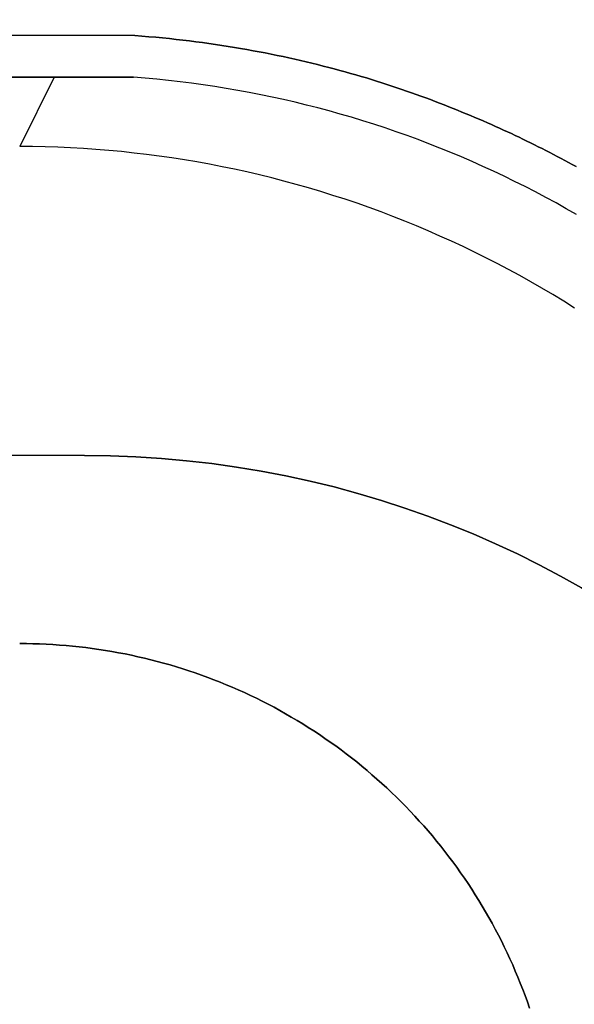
# Model space of a CAD drawing. Extents: x -1.48 to 1.48, y -1.03 to 1.03.
# Tile 88 of 90: x 1.3472 to 1.4139, y 0.66 to 0.7784. Entities that reach past the tile are written whole.
import ezdxf

# ---------------------------------------------------------------- set-up
doc = ezdxf.new("R2010")
doc.units = 0
doc.layers.get('0').update_dxf_attribs({"linetype": 'CONTINUOUS'})

# ---------------------------------------------------------------- blocks, each defined once
blk = doc.blocks.new('*U1')
for p, q in [((1.36105, 0.7765), (-1.36105, 0.7765)), ((1.36105, 0.7765), (1.36105, 0.7765, -0.094)), ((-1.36087, 0.7715), (1.36087, 0.7715)), ((1.35136, 0.7715, 0.004), (1.3472, 0.76317, 0.09923))]:
    blk.add_line(p, q)
at = {"extrusion": (0, 1, 0)}
for p, q in [((1.36105, 0.7765, -0.094), (-1.36105, 0.7765, -0.094)), ((1.36105, 0.7765), (-1.36105, 0.7765)), ((1.36105, 0.7765), (1.36105, 0.7765, -0.094)), ((-1.36087, 0.7715), (1.36087, 0.7715)), ((1.35136, 0.7715, 0.004), (-1.35136, 0.7715, 0.004))]:
    blk.add_line(p, q, dxfattribs=at)
at = {"extrusion": (0, 0, -1)}
blk.add_line((1.36105, 0.7765, -0.094), (-1.36105, 0.7765, -0.094), dxfattribs=at)
at = {"extrusion": (0, 0.996195, 0.087156)}
for q in [(-1.35136, 0.7715, 0.004), (1.3472, 0.76317, 0.09923)]:
    blk.add_line((1.35136, 0.7715, 0.004), q, dxfattribs=at)
for points in [[(1.41408, 0.76075, 0), (1.41363, 0.761, 0), (1.41318, 0.76124, 0), (1.41273, 0.76149, 0), (1.41228, 0.76173, 0), (1.41182, 0.76197, 0), (1.41137, 0.76221, 0), (1.41091, 0.76244, 0), (1.41045, 0.76268, 0), (1.41, 0.76291, 0), (1.40954, 0.76314, 0), (1.40908, 0.76337, 0), (1.40862, 0.7636, 0), (1.40816, 0.76382, 0), (1.40769, 0.76405, 0), (1.40723, 0.76427, 0), (1.40676, 0.76449, 0), (1.4063, 0.76471, 0), (1.40583, 0.76493, 0), (1.40536, 0.76514, 0), (1.40488, 0.76536, 0), (1.4044, 0.76558, 0), (1.40391, 0.7658, 0), (1.40342, 0.76601, 0), (1.40292, 0.76623, 0), (1.40242, 0.76645, 0), (1.40191, 0.76666, 0), (1.4014, 0.76688, 0), (1.40088, 0.7671, 0), (1.40036, 0.76731, 0), (1.39984, 0.76753, 0), (1.39931, 0.76774, 0), (1.39877, 0.76795, 0), (1.39823, 0.76817, 0), (1.39768, 0.76838, 0), (1.39713, 0.76859, 0), (1.39657, 0.7688, 0), (1.39601, 0.76901, 0), (1.39544, 0.76921, 0), (1.39487, 0.76942, 0), (1.3943, 0.76962, 0), (1.39371, 0.76983, 0), (1.39313, 0.77003, 0), (1.39253, 0.77023, 0), (1.39194, 0.77043, 0), (1.39133, 0.77063, 0), (1.39072, 0.77082, 0), (1.39011, 0.77101, 0), (1.38949, 0.77121, 0), (1.38887, 0.7714, 0), (1.38824, 0.77158, 0), (1.3876, 0.77177, 0), (1.38696, 0.77195, 0), (1.38632, 0.77213, 0), (1.38567, 0.77231, 0), (1.38501, 0.77249, 0), (1.38435, 0.77267, 0), (1.38368, 0.77284, 0), (1.38301, 0.77301, 0), (1.38233, 0.77317, 0), (1.38165, 0.77334, 0), (1.38096, 0.7735, 0), (1.38027, 0.77366, 0), (1.37957, 0.77381, 0), (1.37886, 0.77397, 0), (1.37815, 0.77411, 0), (1.37743, 0.77426, 0), (1.37671, 0.77441, 0), (1.37598, 0.77455, 0), (1.37525, 0.77468, 0), (1.37451, 0.77482, 0), (1.37376, 0.77494, 0), (1.37301, 0.77507, 0), (1.37226, 0.77519, 0), (1.37149, 0.77531, 0), (1.37073, 0.77543, 0), (1.36995, 0.77554, 0), (1.36917, 0.77565, 0), (1.36839, 0.77575, 0), (1.3676, 0.77585, 0), (1.3668, 0.77595, 0), (1.366, 0.77604, 0), (1.36519, 0.77613, 0), (1.36437, 0.77621, 0), (1.36355, 0.77629, 0), (1.36272, 0.77636, 0), (1.36189, 0.77643, 0), (1.36105, 0.7765, 0)], [(1.36105, 0.7765, -0.094), (1.36189, 0.77643, -0.094), (1.36272, 0.77636, -0.094), (1.36355, 0.77629, -0.094), (1.36437, 0.77621, -0.094), (1.36519, 0.77613, -0.094), (1.366, 0.77604, -0.094), (1.3668, 0.77595, -0.094), (1.3676, 0.77585, -0.094), (1.36839, 0.77575, -0.094), (1.36917, 0.77565, -0.094), (1.36995, 0.77554, -0.094), (1.37073, 0.77543, -0.094), (1.37149, 0.77531, -0.094), (1.37226, 0.77519, -0.094), (1.37301, 0.77507, -0.094), (1.37376, 0.77494, -0.094), (1.37451, 0.77482, -0.094), (1.37525, 0.77468, -0.094), (1.37598, 0.77455, -0.094), (1.37671, 0.77441, -0.094), (1.37743, 0.77426, -0.094), (1.37815, 0.77411, -0.094), (1.37886, 0.77397, -0.094), (1.37957, 0.77381, -0.094), (1.38027, 0.77366, -0.094), (1.38096, 0.7735, -0.094), (1.38165, 0.77334, -0.094), (1.38233, 0.77317, -0.094), (1.38301, 0.77301, -0.094), (1.38368, 0.77284, -0.094), (1.38435, 0.77267, -0.094), (1.38501, 0.77249, -0.094), (1.38567, 0.77231, -0.094), (1.38632, 0.77213, -0.094), (1.38696, 0.77195, -0.094), (1.3876, 0.77177, -0.094), (1.38824, 0.77158, -0.094), (1.38887, 0.7714, -0.094), (1.38949, 0.77121, -0.094), (1.39011, 0.77101, -0.094), (1.39072, 0.77082, -0.094), (1.39133, 0.77063, -0.094), (1.39194, 0.77043, -0.094), (1.39253, 0.77023, -0.094), (1.39313, 0.77003, -0.094), (1.39371, 0.76983, -0.094), (1.3943, 0.76962, -0.094), (1.39487, 0.76942, -0.094), (1.39544, 0.76921, -0.094), (1.39601, 0.76901, -0.094), (1.39657, 0.7688, -0.094), (1.39713, 0.76859, -0.094), (1.39768, 0.76838, -0.094), (1.39823, 0.76817, -0.094), (1.39877, 0.76795, -0.094), (1.39931, 0.76774, -0.094), (1.39984, 0.76753, -0.094), (1.40036, 0.76731, -0.094), (1.40088, 0.7671, -0.094), (1.4014, 0.76688, -0.094), (1.40191, 0.76666, -0.094), (1.40242, 0.76645, -0.094), (1.40292, 0.76623, -0.094), (1.40342, 0.76601, -0.094), (1.40391, 0.7658, -0.094), (1.4044, 0.76558, -0.094), (1.40488, 0.76536, -0.094), (1.40536, 0.76514, -0.094), (1.40583, 0.76493, -0.094), (1.4063, 0.76471, -0.094), (1.40676, 0.76449, -0.094), (1.40723, 0.76427, -0.094), (1.40769, 0.76405, -0.094), (1.40816, 0.76382, -0.094), (1.40862, 0.7636, -0.094), (1.40908, 0.76337, -0.094), (1.40954, 0.76314, -0.094), (1.41, 0.76291, -0.094), (1.41045, 0.76268, -0.094), (1.41091, 0.76244, -0.094), (1.41137, 0.76221, -0.094), (1.41182, 0.76197, -0.094), (1.41228, 0.76173, -0.094), (1.41273, 0.76149, -0.094), (1.41318, 0.76124, -0.094), (1.41363, 0.761, -0.094), (1.41408, 0.76075, -0.094)], [(1.41408, 0.76075, 0), (1.41363, 0.761, 0), (1.41318, 0.76124, 0), (1.41273, 0.76149, 0), (1.41228, 0.76173, 0), (1.41182, 0.76197, 0), (1.41137, 0.76221, 0), (1.41091, 0.76244, 0), (1.41045, 0.76268, 0), (1.41, 0.76291, 0), (1.40954, 0.76314, 0), (1.40908, 0.76337, 0), (1.40862, 0.7636, 0), (1.40816, 0.76382, 0), (1.40769, 0.76405, 0), (1.40723, 0.76427, 0), (1.40676, 0.76449, 0), (1.4063, 0.76471, 0), (1.40583, 0.76493, 0), (1.40536, 0.76514, 0), (1.40488, 0.76536, 0), (1.4044, 0.76558, 0), (1.40391, 0.7658, 0), (1.40342, 0.76601, 0), (1.40292, 0.76623, 0), (1.40242, 0.76645, 0), (1.40191, 0.76666, 0), (1.4014, 0.76688, 0), (1.40088, 0.7671, 0), (1.40036, 0.76731, 0), (1.39984, 0.76753, 0), (1.39931, 0.76774, 0), (1.39877, 0.76795, 0), (1.39823, 0.76817, 0), (1.39768, 0.76838, 0), (1.39713, 0.76859, 0), (1.39657, 0.7688, 0), (1.39601, 0.76901, 0), (1.39544, 0.76921, 0), (1.39487, 0.76942, 0), (1.3943, 0.76962, 0), (1.39371, 0.76983, 0), (1.39313, 0.77003, 0), (1.39253, 0.77023, 0), (1.39194, 0.77043, 0), (1.39133, 0.77063, 0), (1.39072, 0.77082, 0), (1.39011, 0.77101, 0), (1.38949, 0.77121, 0), (1.38887, 0.7714, 0), (1.38824, 0.77158, 0), (1.3876, 0.77177, 0), (1.38696, 0.77195, 0), (1.38632, 0.77213, 0), (1.38567, 0.77231, 0), (1.38501, 0.77249, 0), (1.38435, 0.77267, 0), (1.38368, 0.77284, 0), (1.38301, 0.77301, 0), (1.38233, 0.77317, 0), (1.38165, 0.77334, 0), (1.38096, 0.7735, 0), (1.38027, 0.77366, 0), (1.37957, 0.77381, 0), (1.37886, 0.77397, 0), (1.37815, 0.77411, 0), (1.37743, 0.77426, 0), (1.37671, 0.77441, 0), (1.37598, 0.77455, 0), (1.37525, 0.77468, 0), (1.37451, 0.77482, 0), (1.37376, 0.77494, 0), (1.37301, 0.77507, 0), (1.37226, 0.77519, 0), (1.37149, 0.77531, 0), (1.37073, 0.77543, 0), (1.36995, 0.77554, 0), (1.36917, 0.77565, 0), (1.36839, 0.77575, 0), (1.3676, 0.77585, 0), (1.3668, 0.77595, 0), (1.366, 0.77604, 0), (1.36519, 0.77613, 0), (1.36437, 0.77621, 0), (1.36355, 0.77629, 0), (1.36272, 0.77636, 0), (1.36189, 0.77643, 0), (1.36105, 0.7765, 0)], [(1.36105, 0.7765, -0.094), (1.36189, 0.77643, -0.094), (1.36272, 0.77636, -0.094), (1.36355, 0.77629, -0.094), (1.36437, 0.77621, -0.094), (1.36519, 0.77613, -0.094), (1.366, 0.77604, -0.094), (1.3668, 0.77595, -0.094), (1.3676, 0.77585, -0.094), (1.36839, 0.77575, -0.094), (1.36917, 0.77565, -0.094), (1.36995, 0.77554, -0.094), (1.37073, 0.77543, -0.094), (1.37149, 0.77531, -0.094), (1.37226, 0.77519, -0.094), (1.37301, 0.77507, -0.094), (1.37376, 0.77494, -0.094), (1.37451, 0.77482, -0.094), (1.37525, 0.77468, -0.094), (1.37598, 0.77455, -0.094), (1.37671, 0.77441, -0.094), (1.37743, 0.77426, -0.094), (1.37815, 0.77411, -0.094), (1.37886, 0.77397, -0.094), (1.37957, 0.77381, -0.094), (1.38027, 0.77366, -0.094), (1.38096, 0.7735, -0.094), (1.38165, 0.77334, -0.094), (1.38233, 0.77317, -0.094), (1.38301, 0.77301, -0.094), (1.38368, 0.77284, -0.094), (1.38435, 0.77267, -0.094), (1.38501, 0.77249, -0.094), (1.38567, 0.77231, -0.094), (1.38632, 0.77213, -0.094), (1.38696, 0.77195, -0.094), (1.3876, 0.77177, -0.094), (1.38824, 0.77158, -0.094), (1.38887, 0.7714, -0.094), (1.38949, 0.77121, -0.094), (1.39011, 0.77101, -0.094), (1.39072, 0.77082, -0.094), (1.39133, 0.77063, -0.094), (1.39194, 0.77043, -0.094), (1.39253, 0.77023, -0.094), (1.39313, 0.77003, -0.094), (1.39371, 0.76983, -0.094), (1.3943, 0.76962, -0.094), (1.39487, 0.76942, -0.094), (1.39544, 0.76921, -0.094), (1.39601, 0.76901, -0.094), (1.39657, 0.7688, -0.094), (1.39713, 0.76859, -0.094), (1.39768, 0.76838, -0.094), (1.39823, 0.76817, -0.094), (1.39877, 0.76795, -0.094), (1.39931, 0.76774, -0.094), (1.39984, 0.76753, -0.094), (1.40036, 0.76731, -0.094), (1.40088, 0.7671, -0.094), (1.4014, 0.76688, -0.094), (1.40191, 0.76666, -0.094), (1.40242, 0.76645, -0.094), (1.40292, 0.76623, -0.094), (1.40342, 0.76601, -0.094), (1.40391, 0.7658, -0.094), (1.4044, 0.76558, -0.094), (1.40488, 0.76536, -0.094), (1.40536, 0.76514, -0.094), (1.40583, 0.76493, -0.094), (1.4063, 0.76471, -0.094), (1.40676, 0.76449, -0.094), (1.40723, 0.76427, -0.094), (1.40769, 0.76405, -0.094), (1.40816, 0.76382, -0.094), (1.40862, 0.7636, -0.094), (1.40908, 0.76337, -0.094), (1.40954, 0.76314, -0.094), (1.41, 0.76291, -0.094), (1.41045, 0.76268, -0.094), (1.41091, 0.76244, -0.094), (1.41137, 0.76221, -0.094), (1.41182, 0.76197, -0.094), (1.41228, 0.76173, -0.094), (1.41273, 0.76149, -0.094), (1.41318, 0.76124, -0.094), (1.41363, 0.761, -0.094), (1.41408, 0.76075, -0.094)], [(1.36087, 0.7715, 0), (1.36079, 0.7715, 0.00006), (1.36072, 0.7715, 0.00012), (1.36064, 0.7715, 0.00019), (1.36057, 0.7715, 0.00025), (1.36049, 0.7715, 0.00031), (1.36042, 0.7715, 0.00037), (1.36034, 0.7715, 0.00043), (1.36026, 0.7715, 0.00048), (1.36019, 0.7715, 0.00054), (1.36011, 0.7715, 0.0006), (1.36004, 0.7715, 0.00066), (1.35996, 0.7715, 0.00071), (1.35989, 0.7715, 0.00077), (1.35981, 0.7715, 0.00083), (1.35974, 0.7715, 0.00088), (1.35966, 0.7715, 0.00094), (1.35959, 0.7715, 0.00099), (1.35951, 0.7715, 0.00105), (1.35944, 0.7715, 0.0011), (1.35936, 0.7715, 0.00115), (1.35929, 0.7715, 0.0012), (1.35921, 0.7715, 0.00126), (1.35914, 0.7715, 0.00131), (1.35906, 0.7715, 0.00136), (1.35899, 0.7715, 0.00141), (1.35891, 0.7715, 0.00146), (1.35884, 0.7715, 0.00151), (1.35876, 0.7715, 0.00156), (1.35869, 0.7715, 0.00161), (1.35861, 0.7715, 0.00165), (1.35854, 0.7715, 0.0017), (1.35846, 0.7715, 0.00175), (1.35839, 0.7715, 0.0018), (1.35831, 0.7715, 0.00184), (1.35824, 0.7715, 0.00189), (1.35816, 0.7715, 0.00193), (1.35809, 0.7715, 0.00198), (1.35801, 0.7715, 0.00202), (1.35794, 0.7715, 0.00207), (1.35786, 0.7715, 0.00211), (1.35779, 0.7715, 0.00215), (1.35771, 0.7715, 0.00219), (1.35764, 0.7715, 0.00224), (1.35756, 0.7715, 0.00228), (1.35749, 0.7715, 0.00232), (1.35741, 0.7715, 0.00236), (1.35734, 0.7715, 0.0024), (1.35726, 0.7715, 0.00244), (1.35719, 0.7715, 0.00248), (1.35711, 0.7715, 0.00251), (1.35704, 0.7715, 0.00255), (1.35697, 0.7715, 0.00259), (1.35689, 0.7715, 0.00263), (1.35682, 0.7715, 0.00266), (1.35674, 0.7715, 0.0027), (1.35667, 0.7715, 0.00273), (1.35659, 0.7715, 0.00277), (1.35652, 0.7715, 0.0028), (1.35644, 0.7715, 0.00284), (1.35637, 0.7715, 0.00287), (1.3563, 0.7715, 0.0029), (1.35622, 0.7715, 0.00294), (1.35615, 0.7715, 0.00297), (1.35607, 0.7715, 0.003), (1.356, 0.7715, 0.00303), (1.35592, 0.7715, 0.00306), (1.35585, 0.7715, 0.00309), (1.35578, 0.7715, 0.00312), (1.3557, 0.7715, 0.00315), (1.35563, 0.7715, 0.00318), (1.35555, 0.7715, 0.00321), (1.35548, 0.7715, 0.00323), (1.3554, 0.7715, 0.00326), (1.35533, 0.7715, 0.00329), (1.35526, 0.7715, 0.00331), (1.35518, 0.7715, 0.00334), (1.35511, 0.7715, 0.00336), (1.35503, 0.7715, 0.00339), (1.35496, 0.7715, 0.00341), (1.35489, 0.7715, 0.00344), (1.35481, 0.7715, 0.00346), (1.35474, 0.7715, 0.00348), (1.35466, 0.7715, 0.00351), (1.35459, 0.7715, 0.00353), (1.35452, 0.7715, 0.00355), (1.35444, 0.7715, 0.00357), (1.35437, 0.7715, 0.00359), (1.35429, 0.7715, 0.00361), (1.35422, 0.7715, 0.00363), (1.35415, 0.7715, 0.00365), (1.35407, 0.7715, 0.00367), (1.354, 0.7715, 0.00368), (1.35393, 0.7715, 0.0037), (1.35385, 0.7715, 0.00372), (1.35378, 0.7715, 0.00373), (1.3537, 0.7715, 0.00375), (1.35363, 0.7715, 0.00377), (1.35356, 0.7715, 0.00378), (1.35348, 0.7715, 0.00379), (1.35341, 0.7715, 0.00381), (1.35334, 0.7715, 0.00382), (1.35326, 0.7715, 0.00383), (1.35319, 0.7715, 0.00385), (1.35312, 0.7715, 0.00386), (1.35304, 0.7715, 0.00387), (1.35297, 0.7715, 0.00388), (1.35289, 0.7715, 0.00389), (1.35282, 0.7715, 0.0039), (1.35275, 0.7715, 0.00391), (1.35267, 0.7715, 0.00392), (1.3526, 0.7715, 0.00393), (1.35253, 0.7715, 0.00394), (1.35245, 0.7715, 0.00395), (1.35238, 0.7715, 0.00395), (1.35231, 0.7715, 0.00396), (1.35223, 0.7715, 0.00396), (1.35216, 0.7715, 0.00397), (1.35209, 0.7715, 0.00398), (1.35201, 0.7715, 0.00398), (1.35194, 0.7715, 0.00398), (1.35187, 0.7715, 0.00399), (1.3518, 0.7715, 0.00399), (1.35172, 0.7715, 0.00399), (1.35165, 0.7715, 0.004), (1.35158, 0.7715, 0.004), (1.3515, 0.7715, 0.004), (1.35143, 0.7715, 0.004), (1.35136, 0.7715, 0.004)], [(1.35136, 0.7715, 0.004), (1.35143, 0.7715, 0.004), (1.3515, 0.7715, 0.004), (1.35158, 0.7715, 0.004), (1.35165, 0.7715, 0.004), (1.35172, 0.7715, 0.00399), (1.3518, 0.7715, 0.00399), (1.35187, 0.7715, 0.00399), (1.35194, 0.7715, 0.00398), (1.35201, 0.7715, 0.00398), (1.35209, 0.7715, 0.00398), (1.35216, 0.7715, 0.00397), (1.35223, 0.7715, 0.00396), (1.35231, 0.7715, 0.00396), (1.35238, 0.7715, 0.00395), (1.35245, 0.7715, 0.00395), (1.35253, 0.7715, 0.00394), (1.3526, 0.7715, 0.00393), (1.35267, 0.7715, 0.00392), (1.35275, 0.7715, 0.00391), (1.35282, 0.7715, 0.0039), (1.35289, 0.7715, 0.00389), (1.35297, 0.7715, 0.00388), (1.35304, 0.7715, 0.00387), (1.35312, 0.7715, 0.00386), (1.35319, 0.7715, 0.00385), (1.35326, 0.7715, 0.00383), (1.35334, 0.7715, 0.00382), (1.35341, 0.7715, 0.00381), (1.35348, 0.7715, 0.00379), (1.35356, 0.7715, 0.00378), (1.35363, 0.7715, 0.00377), (1.3537, 0.7715, 0.00375), (1.35378, 0.7715, 0.00373), (1.35385, 0.7715, 0.00372), (1.35393, 0.7715, 0.0037), (1.354, 0.7715, 0.00368), (1.35407, 0.7715, 0.00367), (1.35415, 0.7715, 0.00365), (1.35422, 0.7715, 0.00363), (1.35429, 0.7715, 0.00361), (1.35437, 0.7715, 0.00359), (1.35444, 0.7715, 0.00357), (1.35452, 0.7715, 0.00355), (1.35459, 0.7715, 0.00353), (1.35466, 0.7715, 0.00351), (1.35474, 0.7715, 0.00348), (1.35481, 0.7715, 0.00346), (1.35489, 0.7715, 0.00344), (1.35496, 0.7715, 0.00341), (1.35503, 0.7715, 0.00339), (1.35511, 0.7715, 0.00336), (1.35518, 0.7715, 0.00334), (1.35526, 0.7715, 0.00331), (1.35533, 0.7715, 0.00329), (1.3554, 0.7715, 0.00326), (1.35548, 0.7715, 0.00323), (1.35555, 0.7715, 0.00321), (1.35563, 0.7715, 0.00318), (1.3557, 0.7715, 0.00315), (1.35578, 0.7715, 0.00312), (1.35585, 0.7715, 0.00309), (1.35592, 0.7715, 0.00306), (1.356, 0.7715, 0.00303), (1.35607, 0.7715, 0.003), (1.35615, 0.7715, 0.00297), (1.35622, 0.7715, 0.00294), (1.3563, 0.7715, 0.0029), (1.35637, 0.7715, 0.00287), (1.35644, 0.7715, 0.00284), (1.35652, 0.7715, 0.0028), (1.35659, 0.7715, 0.00277), (1.35667, 0.7715, 0.00273), (1.35674, 0.7715, 0.0027), (1.35682, 0.7715, 0.00266), (1.35689, 0.7715, 0.00263), (1.35697, 0.7715, 0.00259), (1.35704, 0.7715, 0.00255), (1.35711, 0.7715, 0.00251), (1.35719, 0.7715, 0.00248), (1.35726, 0.7715, 0.00244), (1.35734, 0.7715, 0.0024), (1.35741, 0.7715, 0.00236), (1.35749, 0.7715, 0.00232), (1.35756, 0.7715, 0.00228), (1.35764, 0.7715, 0.00224), (1.35771, 0.7715, 0.00219), (1.35779, 0.7715, 0.00215), (1.35786, 0.7715, 0.00211), (1.35794, 0.7715, 0.00207), (1.35801, 0.7715, 0.00202), (1.35809, 0.7715, 0.00198), (1.35816, 0.7715, 0.00193), (1.35824, 0.7715, 0.00189), (1.35831, 0.7715, 0.00184), (1.35839, 0.7715, 0.0018), (1.35846, 0.7715, 0.00175), (1.35854, 0.7715, 0.0017), (1.35861, 0.7715, 0.00165), (1.35869, 0.7715, 0.00161), (1.35876, 0.7715, 0.00156), (1.35884, 0.7715, 0.00151), (1.35891, 0.7715, 0.00146), (1.35899, 0.7715, 0.00141), (1.35906, 0.7715, 0.00136), (1.35914, 0.7715, 0.00131), (1.35921, 0.7715, 0.00126), (1.35929, 0.7715, 0.0012), (1.35936, 0.7715, 0.00115), (1.35944, 0.7715, 0.0011), (1.35951, 0.7715, 0.00105), (1.35959, 0.7715, 0.00099), (1.35966, 0.7715, 0.00094), (1.35974, 0.7715, 0.00088), (1.35981, 0.7715, 0.00083), (1.35989, 0.7715, 0.00077), (1.35996, 0.7715, 0.00071), (1.36004, 0.7715, 0.00066), (1.36011, 0.7715, 0.0006), (1.36019, 0.7715, 0.00054), (1.36026, 0.7715, 0.00048), (1.36034, 0.7715, 0.00043), (1.36042, 0.7715, 0.00037), (1.36049, 0.7715, 0.00031), (1.36057, 0.7715, 0.00025), (1.36064, 0.7715, 0.00019), (1.36072, 0.7715, 0.00012), (1.36079, 0.7715, 0.00006), (1.36087, 0.7715, 0)], [(1.41413, 0.75498, 0), (1.41291, 0.75568, 0), (1.41168, 0.75637, 0), (1.41045, 0.75704, 0), (1.4092, 0.7577, 0), (1.40795, 0.75834, 0), (1.4067, 0.75897, 0), (1.40543, 0.75959, 0), (1.40416, 0.76019, 0), (1.40289, 0.76077, 0), (1.4016, 0.76135, 0), (1.40031, 0.7619, 0), (1.39902, 0.76245, 0), (1.39771, 0.76298, 0), (1.3964, 0.76349, 0), (1.39509, 0.76399, 0), (1.39377, 0.76447, 0), (1.39245, 0.76494, 0), (1.39112, 0.7654, 0), (1.38978, 0.76584, 0), (1.38844, 0.76626, 0), (1.38709, 0.76667, 0), (1.38574, 0.76706, 0), (1.38439, 0.76744, 0), (1.38303, 0.7678, 0), (1.38167, 0.76815, 0), (1.3803, 0.76848, 0), (1.37893, 0.7688, 0), (1.37756, 0.7691, 0), (1.37618, 0.76939, 0), (1.3748, 0.76966, 0), (1.37342, 0.76991, 0), (1.37203, 0.77015, 0), (1.37065, 0.77038, 0), (1.36926, 0.77058, 0), (1.36786, 0.77078, 0), (1.36647, 0.77095, 0), (1.36507, 0.77111, 0), (1.36367, 0.77126, 0), (1.36227, 0.77139, 0), (1.36087, 0.7715, 0)], [(1.41413, 0.75498, 0), (1.41291, 0.75568, 0), (1.41168, 0.75637, 0), (1.41045, 0.75704, 0), (1.4092, 0.7577, 0), (1.40795, 0.75834, 0), (1.4067, 0.75897, 0), (1.40543, 0.75959, 0), (1.40416, 0.76019, 0), (1.40289, 0.76077, 0), (1.4016, 0.76135, 0), (1.40031, 0.7619, 0), (1.39902, 0.76245, 0), (1.39771, 0.76298, 0), (1.3964, 0.76349, 0), (1.39509, 0.76399, 0), (1.39377, 0.76447, 0), (1.39245, 0.76494, 0), (1.39112, 0.7654, 0), (1.38978, 0.76584, 0), (1.38844, 0.76626, 0), (1.38709, 0.76667, 0), (1.38574, 0.76706, 0), (1.38439, 0.76744, 0), (1.38303, 0.7678, 0), (1.38167, 0.76815, 0), (1.3803, 0.76848, 0), (1.37893, 0.7688, 0), (1.37756, 0.7691, 0), (1.37618, 0.76939, 0), (1.3748, 0.76966, 0), (1.37342, 0.76991, 0), (1.37203, 0.77015, 0), (1.37065, 0.77038, 0), (1.36926, 0.77058, 0), (1.36786, 0.77078, 0), (1.36647, 0.77095, 0), (1.36507, 0.77111, 0), (1.36367, 0.77126, 0), (1.36227, 0.77139, 0), (1.36087, 0.7715, 0)], [(1.41389, 0.74374, 0.09981), (1.4126, 0.74455, 0.09982), (1.41129, 0.74535, 0.09982), (1.40997, 0.74613, 0.09983), (1.40865, 0.74689, 0.09983), (1.40731, 0.74764, 0.09983), (1.40597, 0.74837, 0.09984), (1.40461, 0.74908, 0.09984), (1.40325, 0.74978, 0.09984), (1.40188, 0.75046, 0.09984), (1.4005, 0.75113, 0.09984), (1.39911, 0.75177, 0.09984), (1.39772, 0.7524, 0.09983), (1.39632, 0.75301, 0.09983), (1.39491, 0.75361, 0.09982), (1.39349, 0.75419, 0.09982), (1.39207, 0.75475, 0.09981), (1.39064, 0.75529, 0.09981), (1.3892, 0.75582, 0.0998), (1.38776, 0.75633, 0.09979), (1.38631, 0.75682, 0.09978), (1.38485, 0.75729, 0.09977), (1.38339, 0.75775, 0.09976), (1.38192, 0.75818, 0.09975), (1.38045, 0.7586, 0.09973), (1.37897, 0.759, 0.09972), (1.37749, 0.75938, 0.0997), (1.37601, 0.75975, 0.09969), (1.37452, 0.7601, 0.09967), (1.37302, 0.76042, 0.09965), (1.37152, 0.76073, 0.09963), (1.37002, 0.76102, 0.09962), (1.36851, 0.7613, 0.0996), (1.36701, 0.76155, 0.09957), (1.36549, 0.76179, 0.09955), (1.36398, 0.76201, 0.09953), (1.36246, 0.76221, 0.09951), (1.36094, 0.76238, 0.09948), (1.35942, 0.76255, 0.09946), (1.3579, 0.76269, 0.09943), (1.35637, 0.76282, 0.09941), (1.35485, 0.76292, 0.09938), (1.35332, 0.76301, 0.09935), (1.35179, 0.76308, 0.09932), (1.35026, 0.76313, 0.09929), (1.34873, 0.76316, 0.09926), (1.3472, 0.76317, 0.09923)], [(1.41389, 0.74374, 0.09981), (1.4126, 0.74455, 0.09982), (1.41129, 0.74535, 0.09982), (1.40997, 0.74613, 0.09983), (1.40865, 0.74689, 0.09983), (1.40731, 0.74764, 0.09983), (1.40597, 0.74837, 0.09984), (1.40461, 0.74908, 0.09984), (1.40325, 0.74978, 0.09984), (1.40188, 0.75046, 0.09984), (1.4005, 0.75113, 0.09984), (1.39911, 0.75177, 0.09984), (1.39772, 0.7524, 0.09983), (1.39632, 0.75301, 0.09983), (1.39491, 0.75361, 0.09982), (1.39349, 0.75419, 0.09982), (1.39207, 0.75475, 0.09981), (1.39064, 0.75529, 0.09981), (1.3892, 0.75582, 0.0998), (1.38776, 0.75633, 0.09979), (1.38631, 0.75682, 0.09978), (1.38485, 0.75729, 0.09977), (1.38339, 0.75775, 0.09976), (1.38192, 0.75818, 0.09975), (1.38045, 0.7586, 0.09973), (1.37897, 0.759, 0.09972), (1.37749, 0.75938, 0.0997), (1.37601, 0.75975, 0.09969), (1.37452, 0.7601, 0.09967), (1.37302, 0.76042, 0.09965), (1.37152, 0.76073, 0.09963), (1.37002, 0.76102, 0.09962), (1.36851, 0.7613, 0.0996), (1.36701, 0.76155, 0.09957), (1.36549, 0.76179, 0.09955), (1.36398, 0.76201, 0.09953), (1.36246, 0.76221, 0.09951), (1.36094, 0.76238, 0.09948), (1.35942, 0.76255, 0.09946), (1.3579, 0.76269, 0.09943), (1.35637, 0.76282, 0.09941), (1.35485, 0.76292, 0.09938), (1.35332, 0.76301, 0.09935), (1.35179, 0.76308, 0.09932), (1.35026, 0.76313, 0.09929), (1.34873, 0.76316, 0.09926), (1.3472, 0.76317, 0.09923)], [(1.40849, 0.65956, 0.154), (1.40823, 0.66031, 0.154), (1.40796, 0.66106, 0.154), (1.40767, 0.66181, 0.154), (1.40738, 0.66255, 0.154), (1.40708, 0.66329, 0.154), (1.40678, 0.66402, 0.154), (1.40646, 0.66476, 0.154), (1.40613, 0.66548, 0.154), (1.4058, 0.66621, 0.154), (1.40545, 0.66693, 0.154), (1.4051, 0.66764, 0.154), (1.40474, 0.66835, 0.154), (1.40437, 0.66906, 0.154), (1.40399, 0.66976, 0.154), (1.4036, 0.67045, 0.154), (1.4032, 0.67115, 0.154), (1.4028, 0.67183, 0.154), (1.40239, 0.67251, 0.154), (1.40197, 0.67319, 0.154), (1.40154, 0.67386, 0.154), (1.4011, 0.67453, 0.154), (1.40065, 0.67519, 0.154), (1.4002, 0.67584, 0.154), (1.39974, 0.67649, 0.154), (1.39927, 0.67714, 0.154), (1.39879, 0.67777, 0.154), (1.39831, 0.6784, 0.154), (1.39781, 0.67903, 0.154), (1.39731, 0.67965, 0.154), (1.39681, 0.68026, 0.154), (1.39629, 0.68087, 0.154), (1.39577, 0.68147, 0.154), (1.39524, 0.68206, 0.154), (1.3947, 0.68265, 0.154), (1.39415, 0.68323, 0.154), (1.3936, 0.68381, 0.154), (1.39304, 0.68437, 0.154), (1.39248, 0.68493, 0.154), (1.39191, 0.68549, 0.154), (1.39133, 0.68603, 0.154), (1.39074, 0.68657, 0.154), (1.39015, 0.6871, 0.154), (1.38955, 0.68763, 0.154), (1.38895, 0.68815, 0.154), (1.38833, 0.68866, 0.154), (1.38772, 0.68916, 0.154), (1.38709, 0.68965, 0.154), (1.38646, 0.69014, 0.154), (1.38583, 0.69062, 0.154), (1.38519, 0.69109, 0.154), (1.38454, 0.69155, 0.154), (1.38388, 0.692, 0.154), (1.38323, 0.69245, 0.154), (1.38256, 0.69289, 0.154), (1.38189, 0.69332, 0.154), (1.38122, 0.69374, 0.154), (1.38054, 0.69416, 0.154), (1.37985, 0.69456, 0.154), (1.37916, 0.69496, 0.154), (1.37847, 0.69535, 0.154), (1.37777, 0.69573, 0.154), (1.37707, 0.6961, 0.154), (1.37636, 0.69646, 0.154), (1.37565, 0.69682, 0.154), (1.37493, 0.69716, 0.154), (1.37421, 0.6975, 0.154), (1.37348, 0.69783, 0.154), (1.37275, 0.69814, 0.154), (1.37202, 0.69845, 0.154), (1.37128, 0.69875, 0.154), (1.37054, 0.69905, 0.154), (1.3698, 0.69933, 0.154), (1.36905, 0.6996, 0.154), (1.3683, 0.69986, 0.154), (1.36755, 0.70012, 0.154), (1.36679, 0.70037, 0.154), (1.36603, 0.7006, 0.154), (1.36527, 0.70083, 0.154), (1.3645, 0.70105, 0.154), (1.36373, 0.70125, 0.154), (1.36296, 0.70145, 0.154), (1.36219, 0.70164, 0.154), (1.36141, 0.70182, 0.154), (1.36064, 0.70199, 0.154), (1.35986, 0.70215, 0.154), (1.35907, 0.7023, 0.154), (1.35829, 0.70244, 0.154), (1.35751, 0.70257, 0.154), (1.35672, 0.70269, 0.154), (1.35593, 0.70281, 0.154), (1.35514, 0.70291, 0.154), (1.35435, 0.703, 0.154), (1.35356, 0.70308, 0.154), (1.35277, 0.70316, 0.154), (1.35197, 0.70322, 0.154), (1.35118, 0.70327, 0.154), (1.35038, 0.70332, 0.154), (1.34959, 0.70335, 0.154), (1.34879, 0.70338, 0.154), (1.348, 0.70339, 0.154), (1.3472, 0.7034, 0.154)], [(1.3472, 0.7034, 0.154), (1.348, 0.70339, 0.154), (1.34879, 0.70338, 0.154), (1.34959, 0.70335, 0.154), (1.35038, 0.70332, 0.154), (1.35118, 0.70327, 0.154), (1.35197, 0.70322, 0.154), (1.35277, 0.70316, 0.154), (1.35356, 0.70308, 0.154), (1.35435, 0.703, 0.154), (1.35514, 0.70291, 0.154), (1.35593, 0.70281, 0.154), (1.35672, 0.70269, 0.154), (1.35751, 0.70257, 0.154), (1.35829, 0.70244, 0.154), (1.35907, 0.7023, 0.154), (1.35986, 0.70215, 0.154), (1.36064, 0.70199, 0.154), (1.36141, 0.70182, 0.154), (1.36219, 0.70164, 0.154), (1.36296, 0.70145, 0.154), (1.36373, 0.70125, 0.154), (1.3645, 0.70105, 0.154), (1.36527, 0.70083, 0.154), (1.36603, 0.7006, 0.154), (1.36679, 0.70037, 0.154), (1.36755, 0.70012, 0.154), (1.3683, 0.69986, 0.154), (1.36905, 0.6996, 0.154), (1.3698, 0.69933, 0.154), (1.37054, 0.69905, 0.154), (1.37128, 0.69875, 0.154), (1.37202, 0.69845, 0.154), (1.37275, 0.69814, 0.154), (1.37348, 0.69783, 0.154), (1.37421, 0.6975, 0.154), (1.37493, 0.69716, 0.154), (1.37565, 0.69682, 0.154), (1.37636, 0.69646, 0.154), (1.37707, 0.6961, 0.154), (1.37777, 0.69573, 0.154), (1.37847, 0.69535, 0.154), (1.37916, 0.69496, 0.154), (1.37985, 0.69456, 0.154), (1.38054, 0.69416, 0.154), (1.38122, 0.69374, 0.154), (1.38189, 0.69332, 0.154), (1.38256, 0.69289, 0.154), (1.38323, 0.69245, 0.154), (1.38388, 0.692, 0.154), (1.38454, 0.69155, 0.154), (1.38519, 0.69109, 0.154), (1.38583, 0.69062, 0.154), (1.38646, 0.69014, 0.154), (1.38709, 0.68965, 0.154), (1.38772, 0.68916, 0.154), (1.38833, 0.68866, 0.154), (1.38895, 0.68815, 0.154), (1.38955, 0.68763, 0.154), (1.39015, 0.6871, 0.154), (1.39074, 0.68657, 0.154), (1.39133, 0.68603, 0.154), (1.39191, 0.68549, 0.154), (1.39248, 0.68493, 0.154), (1.39304, 0.68437, 0.154), (1.3936, 0.68381, 0.154), (1.39415, 0.68323, 0.154), (1.3947, 0.68265, 0.154), (1.39524, 0.68206, 0.154), (1.39577, 0.68147, 0.154), (1.39629, 0.68087, 0.154), (1.39681, 0.68026, 0.154), (1.39731, 0.67965, 0.154), (1.39781, 0.67903, 0.154), (1.39831, 0.6784, 0.154), (1.39879, 0.67777, 0.154), (1.39927, 0.67714, 0.154), (1.39974, 0.67649, 0.154), (1.4002, 0.67584, 0.154), (1.40065, 0.67519, 0.154), (1.4011, 0.67453, 0.154), (1.40154, 0.67386, 0.154), (1.40197, 0.67319, 0.154), (1.40239, 0.67251, 0.154), (1.4028, 0.67183, 0.154), (1.4032, 0.67115, 0.154), (1.4036, 0.67045, 0.154), (1.40399, 0.66976, 0.154), (1.40437, 0.66906, 0.154), (1.40474, 0.66835, 0.154), (1.4051, 0.66764, 0.154), (1.40545, 0.66693, 0.154), (1.4058, 0.66621, 0.154), (1.40613, 0.66548, 0.154), (1.40646, 0.66476, 0.154), (1.40678, 0.66402, 0.154), (1.40708, 0.66329, 0.154), (1.40738, 0.66255, 0.154), (1.40767, 0.66181, 0.154), (1.40796, 0.66106, 0.154), (1.40823, 0.66031, 0.154), (1.40849, 0.65956, 0.154)]]:
    blk.add_polyline3d(points)
blk = doc.blocks.new('*U2')
at = {"extrusion": (0, 1, 0)}
for p, q in [((1.355, 0.726, -0.729), (0.311, 0.726, -0.729)), ((1.355, 0.726, -1.269), (1.208, 0.726, -1.269)), ((1.355, 0.726, -0.729), (1.355, 0.726, -1.269))]:
    blk.add_line(p, q, dxfattribs=at)
at = {"extrusion": (0, 0, -1)}
for p, q in [((1.355, 0.726, -0.729), (0.311, 0.726, -0.729)), ((1.355, 0.726, -1.269), (1.208, 0.726, -1.269))]:
    blk.add_line(p, q, dxfattribs=at)
blk.add_line((1.355, 0.726, -0.729), (1.355, 0.726, -1.269))
for centre in [(1.355, 0.731, -0.654), (1.355, 0.731, -0.729), (1.355, 0.731, -0.654), (1.355, 0.606, -1.269), (1.355, 0.606, -0.729)]:
    blk.add_arc(centre, 0.12, 0, 90)
for centre in [(-1.355, 0.731, 0.729), (-1.355, 0.606, 1.269), (-1.355, 0.606, 0.729)]:
    blk.add_arc(centre, 0.12, 90, 180, dxfattribs=at)

msp = doc.modelspace()

# ---------------------------------------------------------------- block references
for name in ['*U2', '*U1']:
    msp.add_blockref(name, (0, 0))

doc.saveas('drawing.dxf')
